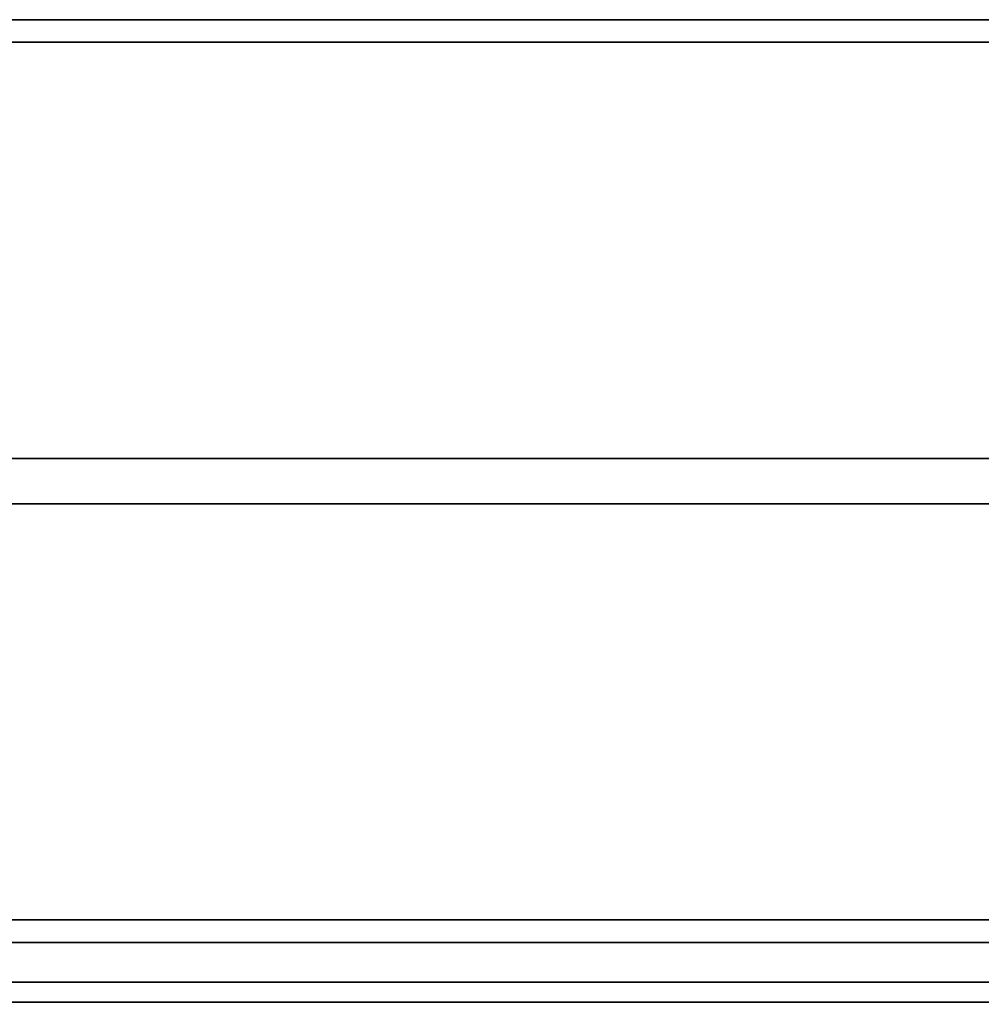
# Model space of a CAD drawing. Header units: millimetres. Extents: x 100 to 2070, y 30 to 1455.
# Tile 70 of 79: x 1199 to 1248, y 851 to 901. Entities that reach past the tile are written whole.
import ezdxf

# ---------------------------------------------------------------- set-up
doc = ezdxf.new("R2010")
doc.units = ezdxf.units.MM
doc.header["$LTSCALE"] = 5
doc.layers.add('Bemaßung (ISO)', color=7, linetype='Continuous', lineweight=25)
doc.layers.add('Sichtbar schmal (ISO)', color=7, linetype='Continuous', lineweight=35)
doc.styles.add('Notiztext (ISO)', font='verdana.ttf')
doc.dimstyles.new('wedi USA', dxfattribs={"dimscale": 5, "dimtxt": 2.5, "dimasz": 4, "dimexe": 2, "dimexo": 0.8, "dimgap": 0.3, "dimtad": 1, "dimdec": 1, "dimrnd": 1e-08, "dimtxsty": 'Notiztext (ISO)', "dimcen": 0.09, "dimclrd": 7, "dimclre": 7, "dimclrt": 256, "dimadec": 0, "dimazin": 2, "dimtfac": 0.6, "dimtmove": 0, "dimatfit": 3, "dimfxl": 1, "dimtolj": 1, "dimlwd": -1, "dimlwe": -1, "dimarcsym": 0})

# ---------------------------------------------------------------- blocks, each defined once
blk = doc.blocks.new('*D106')
at = {"layer": 'Bemaßung (ISO)', "color": 7, "transparency": 16777216}
for p, q in [((699.807, 848.545), (699.807, 726.117)), ((1400.987, 848.528), (1400.987, 726.117)), ((719.807, 736.117), (1380.987, 736.117))]:
    blk.add_line(p, q, dxfattribs=at)
for points in [[(719.807, 739.45), (719.807, 732.784), (699.807, 736.117)], [(1380.987, 739.45), (1380.987, 732.784), (1400.987, 736.117)]]:
    blk.add_solid(points, dxfattribs=at)
at = {"layer": 'Defpoints', "color": 0, "transparency": 16777216}
for p in [(699.807, 852.545), (1400.987, 852.528), (1400.987, 736.117)]:
    blk.add_point(p, dxfattribs=at)
at = {"layer": 'Bemaßung (ISO)', "transparency": 16777216, "insert": (983.2, 753.97), "char_height": 12.5, "attachment_point": 1, "style": 'Notiztext (ISO)'}
blk.add_mtext('\\A1;701,2 [27 5/8]"', dxfattribs=at)

msp = doc.modelspace()

# ---------------------------------------------------------------- linework, layer by layer
at = {"layer": 'Sichtbar schmal (ISO)'}
for p, q in [((1178.309, 900.81), (1343.971, 900.81)), ((1178.309, 899.669), (1343.971, 899.669)), ((1193.862, 878.678), (1328.407, 878.678)), ((1193.862, 876.396), (1328.407, 876.396)), ((1343.971, 855.405), (1178.309, 855.405)), ((1343.971, 854.264), (1178.309, 854.264)), ((1136.639, 852.262), (1396.283, 852.238)), ((1396.278, 851.238), (1136.638, 851.262))]:
    msp.add_line(p, q, dxfattribs=at)

# ---------------------------------------------------------------- dimensions: what is measured, and where the dimension line sits
at = {"layer": 'Bemaßung (ISO)', "color": 7}
dim = msp.add_linear_dim(base=(1400.987, 736.117), p1=(699.807, 852.545), p2=(1400.987, 852.528), angle=180, text='<>"', dimstyle='wedi USA', override={"dimgap": 0.3, "dimdec": 1, "dimtol": 0, "dimlim": 0, "dimtp": 0, "dimtm": 0, "dimtdec": 2, "dimtofl": 0, "dimatfit": 1}, dxfattribs=at)
dim.commit()
dim.dimension.update_dxf_attribs({"geometry": '*D106', "text_midpoint": (1050.397, 736.117), "dimtype": 160})

doc.saveas('drawing.dxf')
